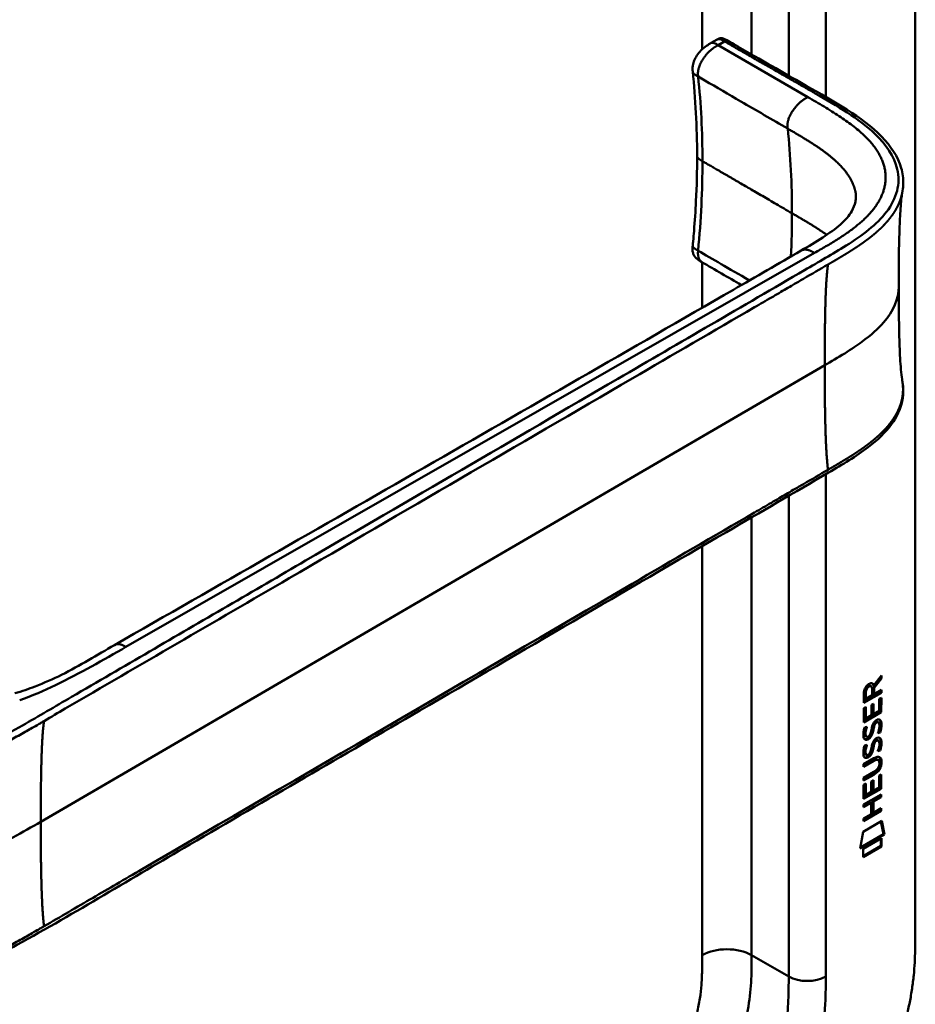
# Model space of a CAD drawing. Header units: millimetres. Extents: x 20 to 833, y 20 to 574.
# Tile 11 of 22: x 396 to 437, y 149 to 194. Entities that reach past the tile are written whole.
import ezdxf

# ---------------------------------------------------------------- set-up
doc = ezdxf.new("R2010")
doc.units = ezdxf.units.MM
doc.header["$LTSCALE"] = 2
doc.layers.add('Sichtbare Kanten(DIN)', color=7, linetype='Continuous', lineweight=50)
doc.layers.add('Sichtbare tangentiale Kanten(DIN)', color=7, linetype='Continuous', lineweight=50)

msp = doc.modelspace()

# ---------------------------------------------------------------- linework, layer by layer
at = {"layer": 'Sichtbare Kanten(DIN)'}
for p, q in [((437.143, 215.069), (437.143, 152.548)), ((427.794, 193.26), (428.076, 193.423)), ((427.794, 193.26), (427.794, 193.26)), ((426.95, 191.95), (426.95, 191.95)), ((427.151, 188.078), (427.151, 188.078)), ((427.368, 183.225), (427.368, 183.225)), ((430.354, 181.489), (430.354, 181.489)), ((435.545, 164.179), (435.222, 163.746)), ((435.249, 163.843), (435.587, 164.296)), ((435.587, 164.155), (435.264, 163.721)), ((435.545, 164.239), (435.545, 164.179)), ((435.545, 164.179), (435.587, 164.155)), ((435.587, 164.296), (435.587, 164.155)), ((435.08, 163.831), (435.122, 163.806)), ((435.165, 163.387), (435.165, 163.677)), ((435.207, 163.868), (435.249, 163.843)), ((435.222, 163.746), (435.221, 163.468)), ((435.222, 163.746), (435.264, 163.721)), ((435.264, 163.721), (435.264, 163.444)), ((435.544, 163.53), (434.778, 163.088)), ((435.587, 163.505), (434.778, 163.039)), ((434.778, 163.039), (434.779, 163.468)), ((434.835, 163.535), (434.835, 163.245)), ((434.835, 163.245), (434.877, 163.221)), ((434.877, 163.511), (434.877, 163.221)), ((434.877, 163.221), (435.165, 163.387)), ((435.221, 163.468), (435.264, 163.444)), ((435.264, 163.444), (435.587, 163.63)), ((435.488, 163.218), (435.587, 163.274)), ((435.544, 163.605), (435.544, 163.53)), ((435.544, 163.53), (435.587, 163.505)), ((435.544, 163.25), (435.544, 162.638)), ((435.587, 163.274), (435.586, 162.613)), ((435.587, 163.63), (435.587, 163.505)), ((434.778, 162.802), (434.877, 162.859)), ((434.778, 162.147), (434.778, 162.802)), ((434.834, 162.834), (434.834, 162.351)), ((434.877, 162.859), (434.876, 162.327)), ((435.129, 162.473), (435.13, 162.946)), ((435.13, 162.946), (435.228, 163.002)), ((435.186, 162.978), (435.185, 162.554)), ((435.228, 163.002), (435.228, 162.53)), ((435.488, 162.679), (435.488, 163.218)), ((435.544, 162.638), (434.778, 162.196)), ((435.586, 162.613), (434.778, 162.147)), ((434.834, 162.351), (434.876, 162.327)), ((434.876, 162.327), (435.129, 162.473)), ((435.185, 162.554), (435.228, 162.53)), ((435.228, 162.53), (435.488, 162.679)), ((435.544, 162.638), (435.586, 162.613)), ((434.826, 161.922), (434.922, 161.945)), ((435.197, 161.909), (435.239, 161.884)), ((435.249, 162.078), (435.292, 162.054)), ((435.329, 162.163), (435.326, 162.161)), ((435.329, 162.163), (435.372, 162.138)), ((435.372, 162.138), (435.368, 162.136)), ((435.409, 162.17), (435.451, 162.145)), ((434.839, 161.544), (434.841, 161.539)), ((434.867, 161.51), (434.909, 161.485)), ((434.882, 161.519), (434.884, 161.515)), ((435.075, 161.599), (435.078, 161.606)), ((435.183, 161.836), (435.225, 161.812)), ((435.488, 161.709), (435.53, 161.685)), ((434.826, 161.09), (434.921, 161.113)), ((435.182, 161.004), (435.225, 160.979)), ((435.196, 161.077), (435.238, 161.052)), ((435.249, 161.246), (435.291, 161.222)), ((435.329, 161.331), (435.325, 161.329)), ((435.329, 161.331), (435.371, 161.306)), ((435.371, 161.306), (435.368, 161.304)), ((435.408, 161.338), (435.451, 161.313)), ((434.839, 160.712), (434.841, 160.707)), ((434.866, 160.678), (434.909, 160.653)), ((434.881, 160.687), (434.883, 160.683)), ((435.075, 160.767), (435.078, 160.774)), ((435.487, 160.877), (435.53, 160.853)), ((434.776, 160.235), (435.242, 160.504)), ((435.206, 160.409), (434.776, 160.161)), ((435.248, 160.384), (434.776, 160.112)), ((434.776, 160.112), (434.776, 160.235)), ((435.4, 160.449), (435.443, 160.425)), ((435.497, 160.272), (435.497, 160.275)), ((434.776, 159.603), (435.248, 159.876)), ((435.199, 159.773), (434.776, 159.529)), ((435.241, 159.748), (434.776, 159.48)), ((435.485, 159.171), (435.486, 159.709)), ((435.486, 159.709), (435.584, 159.766)), ((435.542, 159.742), (435.541, 159.129)), ((435.584, 159.766), (435.584, 159.105)), ((434.775, 158.639), (434.776, 159.293)), ((434.776, 159.48), (434.776, 159.603)), ((434.776, 159.293), (434.874, 159.35)), ((434.832, 159.326), (434.831, 158.843)), ((434.874, 159.35), (434.874, 158.819)), ((435.127, 159.437), (435.226, 159.494)), ((435.127, 158.965), (435.127, 159.437)), ((435.183, 159.47), (435.183, 159.046)), ((435.226, 159.494), (435.225, 159.021)), ((435.225, 159.021), (435.485, 159.171)), ((435.541, 159.129), (434.775, 158.688)), ((435.584, 159.105), (434.775, 158.639)), ((434.775, 158.379), (435.583, 158.845)), ((434.831, 158.843), (434.874, 158.819)), ((434.874, 158.819), (435.127, 158.965)), ((435.183, 159.046), (435.225, 159.021)), ((435.541, 158.747), (435.185, 158.541)), ((435.583, 158.722), (435.227, 158.517)), ((435.541, 159.129), (435.584, 159.105)), ((435.541, 158.821), (435.541, 158.747)), ((435.541, 158.747), (435.583, 158.722)), ((435.583, 158.845), (435.583, 158.722)), ((435.084, 158.483), (434.775, 158.305)), ((435.126, 158.459), (434.775, 158.256)), ((434.775, 158.256), (434.775, 158.379)), ((435.084, 158.483), (435.126, 158.459)), ((435.126, 157.95), (435.126, 158.459)), ((435.185, 158.541), (435.184, 158.032)), ((435.185, 158.541), (435.227, 158.517)), ((435.227, 158.517), (435.227, 158.008)), ((435.54, 158.114), (434.774, 157.673)), ((435.583, 158.09), (434.774, 157.624)), ((434.774, 157.747), (435.126, 157.95)), ((435.184, 158.032), (435.227, 158.008)), ((435.227, 158.008), (435.583, 158.213)), ((435.54, 158.189), (435.54, 158.114)), ((435.54, 158.114), (435.583, 158.09)), ((435.583, 158.213), (435.583, 158.09)), ((434.754, 157.14), (435.604, 157.631)), ((434.774, 157.624), (434.774, 157.747)), ((435.571, 157.611), (435.689, 157.032)), ((435.604, 157.631), (435.731, 157.007)), ((434.624, 156.369), (434.754, 157.14)), ((435.731, 157.007), (434.624, 156.369)), ((435.689, 157.032), (434.633, 156.423)), ((435.689, 157.032), (435.731, 157.007)), ((434.754, 156.351), (435.602, 156.839)), ((435.559, 156.491), (434.754, 156.026)), ((435.601, 156.466), (434.754, 155.977)), ((435.559, 156.815), (435.559, 156.491)), ((435.559, 156.491), (435.601, 156.466)), ((435.602, 156.839), (435.601, 156.466)), ((434.754, 155.977), (434.754, 156.351))]:
    msp.add_line(p, q, dxfattribs=at)
for centre, major_axis, ratio, start_param, end_param in [((435.168, 163.475), (-0.175, 0.346), 0.819444, 0.044165, 1.01691), ((435.211, 163.451), (-0.175, 0.346), 0.819444, 0.044165, 1.01691), ((434.817, 163.197), (0.368, 0.732), 0.34929, 5.940544, 6.771352), ((434.774, 163.222), (0.368, 0.732), 0.34929, 5.940544, 6.177403), ((435.143, 161.504), (0.258, 0.67), 0.280159, 6.239264, 6.601156), ((435.185, 161.48), (0.258, 0.67), 0.280159, 6.079768, 6.601156), ((435.197, 162.767), (0.327, 1.256), 0.153171, 2.885023, 2.945982), ((435.05, 161.925), (0.178, 0.418), 0.325758, 2.860979, 3.102051), ((435.24, 162.742), (0.327, 1.256), 0.153171, 2.885023, 2.945982), ((435.093, 161.9), (0.178, 0.418), 0.325758, 2.860979, 3.321272), ((435.059, 161.598), (0.0284, 0.0613), 0.214041, 4.52817, 4.836248), ((435.142, 160.673), (0.258, 0.669), 0.280374, 6.239236, 6.601395), ((435.185, 160.648), (0.258, 0.669), 0.280374, 6.079702, 6.601395), ((435.221, 162.029), (0.352, 1.35), 0.146604, 2.895407, 2.954548), ((435.052, 161.097), (0.18, 0.422), 0.324198, 2.862775, 3.102561), ((435.264, 162.005), (0.352, 1.35), 0.146604, 2.895407, 2.954548), ((435.094, 161.073), (0.18, 0.422), 0.324198, 2.862775, 3.320606), ((435.058, 160.766), (0.0284, 0.0613), 0.214041, 4.52817, 4.836248), ((434.161, 158.353), (1.355, 2.199), 0.216474, 5.945573, 6.664037), ((434.119, 158.378), (1.355, 2.199), 0.216474, 5.945573, 6.245566), ((434.12, 160.679), (1.388, -0.568), 0.642788, 5.820817, 6.539156), ((434.162, 160.655), (1.388, -0.568), 0.642788, 5.820817, 6.539156), ((428.869, 162.924), (6.595, -2.821), 0.235363, 6.108423, 6.383356)]:
    msp.add_ellipse(centre, major_axis=major_axis, ratio=ratio, start_param=start_param, end_param=end_param, dxfattribs=at)
for points, knots in [([(381.282, 193.385), (382.225, 193.929), (383.168, 194.474), (385.242, 195.671), (386.373, 196.324), (388.862, 197.762), (390.22, 198.545), (393.207, 200.27), (394.836, 201.21), (398.42, 203.28), (400.375, 204.408), (404.676, 206.892), (407.022, 208.246), (412.183, 211.226), (414.998, 212.851), (419.3, 215.335), (420.786, 216.193), (422.272, 217.051)], [0.000002, 0.000002, 0.000002, 0.000002, 1, 1, 2.2, 2.2, 3.64, 3.64, 5.368, 5.368, 7.4416, 7.4416, 9.92992, 9.92992, 12.915904, 12.915904, 14.492315, 14.492315, 14.492315, 14.492315]), ([(428.08, 193.425), (428.091, 193.431), (428.102, 193.438), (428.128, 193.451), (428.143, 193.458), (428.173, 193.47), (428.189, 193.474), (428.221, 193.48), (428.237, 193.481), (428.27, 193.481), (428.288, 193.479), (428.331, 193.471), (428.355, 193.462), (428.424, 193.435), (428.466, 193.411), (428.619, 193.323), (428.724, 193.263), (429.11, 193.042), (429.385, 192.881), (430.49, 192.25), (431.32, 191.773), (433.398, 190.583), (434.716, 189.871), (436.023, 188.538), (436.349, 188.048), (436.564, 187.3), (436.597, 187.06), (436.586, 186.709), (436.578, 186.61), (436.557, 186.483), (436.555, 186.472), (436.553, 186.456), (436.552, 186.451), (436.551, 186.444), (436.55, 186.441), (436.549, 186.436), (436.549, 186.434), (436.548, 186.431), (436.548, 186.43), (436.548, 186.428), (436.548, 186.428), (436.548, 186.427), (436.547, 186.426), (436.547, 186.425), (436.547, 186.425), (436.547, 186.424), (436.547, 186.424), (436.547, 186.424)], [0.000843, 0.000843, 0.000843, 0.000843, 0.012002, 0.012002, 0.024086, 0.024086, 0.036304, 0.036304, 0.04868, 0.04868, 0.063766, 0.063766, 0.086736, 0.086736, 0.130268, 0.130268, 0.24534, 0.24534, 0.53744, 0.53744, 1.413741, 1.413741, 2.732266, 2.732266, 3.383583, 3.383583, 3.678745, 3.678745, 3.79819, 3.79819, 3.809282, 3.809282, 3.813105, 3.813105, 3.815784, 3.815784, 3.817258, 3.817258, 3.818042, 3.818042, 3.818425, 3.818425, 3.819027, 3.819027, 3.819626, 3.819626, 3.819766, 3.819766, 3.819766, 3.819766]), ([(426.95, 191.95), (426.947, 191.986), (426.942, 192.027), (426.94, 192.122), (426.944, 192.178), (426.966, 192.31), (426.989, 192.387), (427.053, 192.537), (427.095, 192.613), (427.196, 192.764), (427.258, 192.84), (427.404, 192.993), (427.491, 193.067), (427.652, 193.179), (427.727, 193.221), (427.794, 193.26)], [0, 0, 0, 0, 0.0359077, 0.0359077, 0.0808895, 0.0808895, 0.1413907, 0.1413907, 0.2046198, 0.2046198, 0.2783665, 0.2783665, 0.3691868, 0.3691868, 0.4424007, 0.4424007, 0.4424007, 0.4424007]), ([(426.95, 183.975), (426.952, 183.992), (426.953, 184.009), (426.96, 184.078), (426.965, 184.13), (426.984, 184.336), (426.997, 184.49), (427.047, 185.106), (427.077, 185.564), (427.134, 186.714), (427.151, 187.401), (427.151, 188.078)], [0, 0, 0, 0, 0.01508, 0.01508, 0.060317, 0.060317, 0.196032, 0.196032, 0.603239, 0.603239, 1.22638, 1.22638, 1.22638, 1.22638]), ([(431.911, 183.75), (432.593, 184.145), (433.267, 184.547), (433.943, 185.154), (434.115, 185.357), (434.313, 185.699), (434.369, 185.842), (434.414, 186.056), (434.422, 186.129), (434.426, 186.232), (434.425, 186.265), (434.423, 186.311), (434.421, 186.325), (434.42, 186.343), (434.419, 186.348), (434.418, 186.353), (434.418, 186.354), (434.418, 186.354)], [0.000047, 0.000047, 0.000047, 0.000047, 0.726132, 0.726132, 1.094003, 1.094003, 1.349296, 1.349296, 1.479575, 1.479575, 1.54524, 1.54524, 1.578485, 1.578485, 1.595558, 1.595558, 1.603306, 1.603306, 1.603306, 1.603306]), ([(436.547, 186.424), (436.537, 186.366), (436.524, 186.283), (436.499, 186.069), (436.485, 185.93), (436.451, 185.494), (436.436, 185.175), (436.39, 183.961), (436.382, 183.029), (436.382, 182.103)], [0, 0, 0, 0, 0.124269, 0.124269, 0.280476, 0.280476, 0.595236, 0.595236, 1.460829, 1.460829, 1.460829, 1.460829]), ([(427.367, 183.224), (427.349, 183.234), (427.328, 183.246), (427.284, 183.271), (427.261, 183.285), (427.213, 183.317), (427.187, 183.335), (427.134, 183.377), (427.107, 183.402), (427.053, 183.463), (427.027, 183.499), (426.983, 183.582), (426.966, 183.631), (426.942, 183.742), (426.939, 183.807), (426.944, 183.905), (426.947, 183.941), (426.95, 183.975)], [0, 0, 0, 0, 0.0211447, 0.0211447, 0.0416819, 0.0416819, 0.0646787, 0.0646787, 0.0929056, 0.0929056, 0.1280334, 0.1280334, 0.1708261, 0.1708261, 0.2232514, 0.2232514, 0.2531817, 0.2531817, 0.2531817, 0.2531817]), ([(400.473, 165.688), (409.941, 171.109), (419.407, 176.53), (429.847, 182.557), (430.879, 183.153), (431.911, 183.75)], [0, 0, 0, 0, 10.000028, 10.000028, 11.098058, 11.098058, 11.098058, 11.098058]), ([(436.382, 182.103), (436.382, 181.331), (436.389, 180.558), (436.419, 179.424), (436.433, 179.048), (436.466, 178.514), (436.479, 178.339), (436.511, 178.018), (436.531, 177.87), (436.547, 177.782)], [0, 0, 0, 0, 0.721466, 0.721466, 1.084261, 1.084261, 1.269024, 1.269024, 1.460513, 1.460513, 1.460513, 1.460513]), ([(436.547, 177.781), (436.547, 177.781), (436.547, 177.781), (436.547, 177.78), (436.547, 177.779), (436.547, 177.778), (436.548, 177.778), (436.548, 177.776), (436.548, 177.775), (436.548, 177.774), (436.548, 177.773), (436.549, 177.771), (436.549, 177.769), (436.55, 177.765), (436.55, 177.763), (436.551, 177.757), (436.552, 177.752), (436.554, 177.738), (436.556, 177.729), (436.562, 177.694), (436.565, 177.67), (436.578, 177.576), (436.584, 177.508), (436.598, 177.242), (436.582, 177.049), (436.467, 176.489), (436.297, 176.131), (435.78, 175.42), (435.408, 175.069), (434.441, 174.33), (433.806, 173.956), (431.613, 172.678), (430.052, 171.77), (423.81, 168.135), (419.129, 165.409), (410.936, 160.638), (407.425, 158.594), (401.281, 155.016), (398.716, 153.445), (395.154, 151.491), (394.244, 151.047), (392.712, 150.546), (392.146, 150.392), (391.264, 150.321), (390.95, 150.329), (390.487, 150.408), (390.328, 150.447), (390.096, 150.529), (390.019, 150.56), (389.904, 150.613), (389.865, 150.631), (389.807, 150.662), (389.788, 150.672), (389.758, 150.689), (389.747, 150.694), (389.732, 150.703), (389.726, 150.706), (389.718, 150.711), (389.715, 150.713), (389.711, 150.715), (389.709, 150.716), (389.707, 150.718), (389.705, 150.718), (389.704, 150.719)], [0, 0, 0, 0, 0.000812, 0.000812, 0.001159, 0.001159, 0.001709, 0.001709, 0.00226, 0.00226, 0.00297, 0.00297, 0.004051, 0.004051, 0.005946, 0.005946, 0.009784, 0.009784, 0.018899, 0.018899, 0.044942, 0.044942, 0.123041, 0.123041, 0.357876, 0.357876, 0.819393, 0.819393, 1.341428, 1.341428, 2.016287, 2.016287, 3.678544, 3.678544, 8.665313, 8.665313, 12.405389, 12.405389, 15.210451, 15.210451, 16.085372, 16.085372, 16.55485, 16.55485, 16.809473, 16.809473, 16.944798, 16.944798, 17.014076, 17.014076, 17.049094, 17.049094, 17.066817, 17.066817, 17.075861, 17.075861, 17.080537, 17.080537, 17.082986, 17.082986, 17.084274, 17.084274, 17.085621, 17.085621, 17.085621, 17.085621]), ([(395.914, 163.482), (396.236, 163.571), (396.542, 163.676), (397.261, 163.954), (397.662, 164.136), (398.905, 164.751), (399.667, 165.226), (400.473, 165.688)], [0, 0, 0, 0, 0.257742, 0.257742, 0.636588, 0.636588, 1.488142, 1.488142, 1.488142, 1.488142]), ([(435.4, 160.449), (435.398, 160.45), (435.395, 160.452), (435.375, 160.461), (435.355, 160.462), (435.294, 160.454), (435.249, 160.434), (435.206, 160.409)], [0.06065051, 0.06065051, 0.06065051, 0.06065051, 0.06439039, 0.06439039, 0.08887549, 0.08887549, 0.13413559, 0.13413559, 0.13413559, 0.13413559]), ([(435.497, 160.275), (435.497, 160.29), (435.497, 160.305), (435.492, 160.347), (435.486, 160.372), (435.465, 160.409), (435.452, 160.421), (435.418, 160.436), (435.398, 160.438), (435.336, 160.429), (435.291, 160.409), (435.248, 160.384)], [0, 0, 0, 0, 0.0140042, 0.0140042, 0.0408947, 0.0408947, 0.0643904, 0.0643904, 0.0888755, 0.0888755, 0.1341356, 0.1341356, 0.1341356, 0.1341356]), ([(429.495, 139.385), (429.661, 139.481), (429.994, 139.678), (430.415, 139.942), (430.839, 140.224), (431.179, 140.466), (431.604, 140.79), (431.944, 141.069), (432.365, 141.441), (432.699, 141.758), (433.109, 142.178), (433.431, 142.532), (433.823, 142.996), (434.127, 143.384), (434.492, 143.885), (434.772, 144.299), (435.104, 144.829), (435.355, 145.262), (435.647, 145.811), (435.863, 146.255), (436.109, 146.812), (436.287, 147.258), (436.485, 147.813), (436.623, 148.254), (436.77, 148.798), (436.868, 149.226), (436.966, 149.751), (437.027, 150.162), (437.082, 150.664), (437.111, 151.056), (437.133, 151.535), (437.143, 152.002), (437.143, 152.367), (437.143, 152.548)], [0.0000069, 0.0000069, 0.0000069, 0.0000069, 0.0407043, 0.0814017, 0.1017504, 0.1424478, 0.1627965, 0.203494, 0.2238427, 0.2645401, 0.2848888, 0.3255862, 0.3459349, 0.3866323, 0.406981, 0.4476784, 0.4680271, 0.5087246, 0.5290733, 0.5697707, 0.5901194, 0.6308168, 0.6511655, 0.6918629, 0.7122116, 0.752909, 0.7732577, 0.8139552, 0.8343039, 0.8750013, 0.89535, 0.9360474, 0.9767448, 0.9767448, 0.9767448, 0.9767448])]:
    msp.add_open_spline(points, degree=3, knots=knots, dxfattribs=at)
for points in [[(428.076, 193.423), (428.077, 193.423), (428.077, 193.424), (428.078, 193.424)], [(427.151, 188.078), (427.151, 189.409), (427.076, 190.723), (426.95, 191.95)], [(429.18, 182.172), (428.576, 182.523), (427.972, 182.873), (427.367, 183.224)], [(434.779, 163.468), (434.783, 163.615), (434.848, 163.804), (435.022, 163.904)], [(435.08, 163.831), (435.058, 163.843), (435.027, 163.841), (434.981, 163.815)], [(435.165, 163.677), (435.165, 163.766), (435.141, 163.858), (435.023, 163.79)], [(434.806, 161.859), (434.812, 161.879), (434.826, 161.922), (434.826, 161.922)], [(434.87, 161.933), (434.859, 161.891), (434.842, 161.826), (434.836, 161.792)], [(434.922, 161.945), (434.922, 161.945), (434.888, 161.819), (434.878, 161.768)], [(435.129, 161.805), (435.153, 161.939), (435.182, 162.025), (435.222, 162.103)], [(435.197, 161.909), (435.194, 161.898), (435.183, 161.837), (435.183, 161.836)], [(435.249, 162.078), (435.229, 162.038), (435.212, 161.983), (435.197, 161.909)], [(435.222, 162.103), (435.248, 162.154), (435.285, 162.199), (435.336, 162.236)], [(435.239, 161.884), (435.237, 161.873), (435.226, 161.812), (435.225, 161.812)], [(435.292, 162.054), (435.272, 162.013), (435.255, 161.958), (435.239, 161.884)], [(435.326, 162.161), (435.291, 162.141), (435.27, 162.118), (435.249, 162.078)], [(435.368, 162.136), (435.334, 162.116), (435.313, 162.093), (435.292, 162.054)], [(435.336, 162.236), (435.417, 162.295), (435.497, 162.309), (435.552, 162.237)], [(435.486, 161.864), (435.506, 161.984), (435.506, 162.074), (435.476, 162.121)], [(435.551, 161.98), (435.543, 161.867), (435.498, 161.734), (435.488, 161.709)], [(435.491, 162.281), (435.498, 162.276), (435.504, 162.269), (435.509, 162.261)], [(435.509, 162.261), (435.541, 162.22), (435.556, 162.158), (435.556, 162.07)], [(435.594, 161.956), (435.585, 161.843), (435.541, 161.709), (435.53, 161.685)], [(435.556, 162.07), (435.556, 162.042), (435.554, 162.013), (435.551, 161.98)], [(435.552, 162.237), (435.583, 162.196), (435.598, 162.133), (435.598, 162.045)], [(435.598, 162.045), (435.598, 162.017), (435.596, 161.988), (435.594, 161.956)], [(434.791, 161.419), (434.766, 161.483), (434.757, 161.555), (434.769, 161.669)], [(434.769, 161.669), (434.774, 161.717), (434.786, 161.791), (434.806, 161.859)], [(434.836, 161.792), (434.818, 161.699), (434.816, 161.625), (434.832, 161.564)], [(434.878, 161.768), (434.86, 161.675), (434.858, 161.601), (434.875, 161.54)], [(434.942, 161.479), (434.983, 161.483), (435.037, 161.526), (435.066, 161.58)], [(435.128, 161.627), (435.096, 161.54), (435.041, 161.456), (434.951, 161.406)], [(435.171, 161.603), (435.138, 161.515), (435.083, 161.432), (434.993, 161.381)], [(435.078, 161.606), (435.098, 161.653), (435.114, 161.716), (435.129, 161.805)], [(435.183, 161.836), (435.167, 161.749), (435.15, 161.685), (435.128, 161.627)], [(435.225, 161.812), (435.21, 161.724), (435.192, 161.66), (435.171, 161.603)], [(435.335, 161.404), (435.417, 161.463), (435.497, 161.477), (435.551, 161.405)], [(435.426, 161.653), (435.426, 161.653), (435.47, 161.761), (435.486, 161.864)], [(435.53, 161.685), (435.524, 161.683), (435.426, 161.653), (435.426, 161.653)], [(435.488, 161.709), (435.485, 161.708), (435.464, 161.702), (435.442, 161.695)], [(435.491, 161.449), (435.497, 161.444), (435.503, 161.437), (435.509, 161.429)], [(435.509, 161.429), (435.54, 161.388), (435.555, 161.326), (435.555, 161.238)], [(434.769, 160.837), (434.774, 160.885), (434.785, 160.959), (434.806, 161.027)], [(434.949, 161.36), (434.886, 161.334), (434.821, 161.344), (434.791, 161.419)], [(434.806, 161.027), (434.811, 161.047), (434.826, 161.09), (434.826, 161.09)], [(434.907, 161.385), (434.877, 161.372), (434.846, 161.368), (434.819, 161.375)], [(434.869, 161.101), (434.858, 161.059), (434.842, 160.994), (434.835, 160.96)], [(434.921, 161.113), (434.921, 161.113), (434.887, 160.987), (434.878, 160.936)], [(434.951, 161.406), (434.922, 161.39), (434.916, 161.388), (434.907, 161.385)], [(434.993, 161.381), (434.965, 161.365), (434.959, 161.364), (434.949, 161.36)], [(435.078, 160.774), (435.097, 160.821), (435.113, 160.884), (435.129, 160.973)], [(435.182, 161.004), (435.167, 160.917), (435.149, 160.853), (435.128, 160.795)], [(435.129, 160.973), (435.153, 161.107), (435.181, 161.193), (435.221, 161.271)], [(435.225, 160.979), (435.209, 160.892), (435.192, 160.828), (435.17, 160.771)], [(435.196, 161.077), (435.194, 161.066), (435.183, 161.005), (435.182, 161.004)], [(435.249, 161.246), (435.229, 161.206), (435.212, 161.15), (435.196, 161.077)], [(435.221, 161.271), (435.248, 161.322), (435.284, 161.367), (435.335, 161.404)], [(435.238, 161.052), (435.236, 161.041), (435.225, 160.98), (435.225, 160.979)], [(435.291, 161.222), (435.271, 161.181), (435.254, 161.126), (435.238, 161.052)], [(435.325, 161.329), (435.291, 161.309), (435.27, 161.286), (435.249, 161.246)], [(435.368, 161.304), (435.333, 161.284), (435.312, 161.261), (435.291, 161.222)], [(435.425, 160.821), (435.425, 160.821), (435.469, 160.929), (435.486, 161.031)], [(435.486, 161.031), (435.505, 161.152), (435.505, 161.242), (435.475, 161.289)], [(435.551, 161.148), (435.542, 161.035), (435.498, 160.902), (435.487, 160.877)], [(435.593, 161.124), (435.585, 161.011), (435.54, 160.877), (435.53, 160.853)], [(435.551, 161.405), (435.582, 161.364), (435.598, 161.301), (435.598, 161.213)], [(435.555, 161.238), (435.555, 161.21), (435.553, 161.181), (435.551, 161.148)], [(435.598, 161.213), (435.598, 161.185), (435.596, 161.156), (435.593, 161.124)], [(434.791, 160.587), (434.765, 160.651), (434.757, 160.723), (434.769, 160.837)], [(434.949, 160.528), (434.886, 160.502), (434.821, 160.512), (434.791, 160.587)], [(434.835, 160.96), (434.817, 160.867), (434.815, 160.793), (434.832, 160.732)], [(434.906, 160.553), (434.876, 160.54), (434.846, 160.536), (434.819, 160.543)], [(434.878, 160.936), (434.859, 160.843), (434.858, 160.769), (434.874, 160.708)], [(434.95, 160.574), (434.922, 160.558), (434.916, 160.556), (434.906, 160.553)], [(434.941, 160.647), (434.983, 160.651), (435.036, 160.694), (435.066, 160.748)], [(434.993, 160.549), (434.964, 160.533), (434.958, 160.532), (434.949, 160.528)], [(435.128, 160.795), (435.095, 160.708), (435.04, 160.624), (434.95, 160.574)], [(435.17, 160.771), (435.138, 160.683), (435.082, 160.6), (434.993, 160.549)], [(435.53, 160.853), (435.524, 160.851), (435.425, 160.821), (435.425, 160.821)], [(435.487, 160.877), (435.485, 160.876), (435.464, 160.87), (435.441, 160.863)]]:
    msp.add_open_spline(points, degree=3, dxfattribs=at)
msp.add_rational_spline([(436.547, 177.782), (436.547, 177.782), (436.547, 177.782), (436.547, 177.781)], [0.999508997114, 0.999509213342, 0.999509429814, 0.999509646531], degree=3, dxfattribs=at)
at = {"layer": 'Sichtbare tangentiale Kanten(DIN)'}
for p, q in [((427.385, 192.969), (427.385, 213.354)), ((429.647, 192.732), (429.647, 213.354)), ((431.344, 191.759), (431.344, 212.375)), ((433.041, 212.375), (433.041, 190.788)), ((428.408, 193.331), (428.117, 193.163)), ((428.117, 193.163), (432.22, 190.781)), ((427.198, 191.72), (427.198, 191.718)), ((431.344, 189.789), (431.344, 189.789)), ((427.385, 187.852), (427.385, 187.852)), ((433.041, 184.507), (433.041, 184.506)), ((432.526, 183.643), (400.998, 165.6)), ((427.198, 183.747), (427.198, 183.749)), ((432.528, 183.645), (432.526, 183.643)), ((433.819, 183.884), (433.819, 183.884)), ((427.385, 181.136), (427.385, 183.213)), ((430.719, 181.701), (430.719, 181.701)), ((397.093, 157.596), (432.994, 178.502)), ((433.041, 173.655), (433.041, 173.655)), ((433.041, 173.51), (433.041, 150.507)), ((431.344, 172.666), (431.344, 172.666)), ((431.344, 150.507), (431.344, 172.522)), ((429.647, 171.678), (429.647, 171.678)), ((429.647, 151.486), (429.647, 171.534)), ((427.385, 170.361), (427.385, 170.361)), ((427.385, 151.486), (427.385, 170.217)), ((434.981, 163.815), (435.023, 163.79)), ((434.835, 163.535), (434.877, 163.511)), ((435.326, 162.161), (435.368, 162.136)), ((435.509, 162.261), (435.552, 162.237)), ((435.551, 161.98), (435.594, 161.956)), ((435.556, 162.07), (435.598, 162.045)), ((434.832, 161.564), (434.875, 161.54)), ((434.836, 161.792), (434.878, 161.768)), ((434.839, 161.544), (434.882, 161.519)), ((434.841, 161.539), (434.884, 161.515)), ((435.128, 161.627), (435.171, 161.603)), ((435.509, 161.429), (435.551, 161.405)), ((434.907, 161.385), (434.949, 161.36)), ((434.951, 161.406), (434.993, 161.381)), ((435.325, 161.329), (435.368, 161.304)), ((435.551, 161.148), (435.593, 161.124)), ((435.555, 161.238), (435.598, 161.213)), ((434.832, 160.732), (434.874, 160.708)), ((434.835, 160.96), (434.878, 160.936)), ((434.839, 160.712), (434.881, 160.687)), ((434.841, 160.707), (434.883, 160.683)), ((434.906, 160.553), (434.949, 160.528)), ((434.95, 160.574), (434.993, 160.549)), ((435.128, 160.795), (435.17, 160.771)), ((435.206, 160.409), (435.248, 160.384)), ((435.555, 160.355), (435.597, 160.331)), ((435.199, 159.773), (435.241, 159.748)), ((429.647, 151.486), (431.344, 150.507))]:
    msp.add_line(p, q, dxfattribs=at)
for major_axis, start_param, end_param in [((21.528, 37.287), 5.497784, 5.611427), ((-21.528, -37.287), 2.300587, 2.356191)]:
    msp.add_ellipse((401.05, 167.886), major_axis=major_axis, ratio=0.57735, start_param=start_param, end_param=end_param, dxfattribs=at)
for points, degree, knots in [([(428.078, 193.424), (428.078, 193.424), (428.079, 193.425), (428.126, 193.449), (428.187, 193.439), (428.303, 193.393), (428.357, 193.361), (428.408, 193.331)], 3, [0.1123448, 0.1123448, 0.1123448, 0.1123448, 0.1133897, 0.1133897, 0.1721179, 0.1721179, 0.228328, 0.228328, 0.228328, 0.228328]), ([(428.408, 193.332), (428.411, 193.33), (428.413, 193.329), (428.415, 193.328), (428.5, 193.278), (428.583, 193.23), (428.666, 193.183), (428.749, 193.135), (428.831, 193.088), (428.913, 193.04), (428.996, 192.993), (429.079, 192.945), (429.163, 192.897), (429.247, 192.848), (429.333, 192.799), (429.42, 192.749), (429.464, 192.724), (429.508, 192.698), (429.553, 192.673), (429.597, 192.647), (429.642, 192.622), (429.687, 192.596), (429.778, 192.544), (429.87, 192.491), (429.962, 192.438), (430.055, 192.385), (430.148, 192.331), (430.24, 192.279), (430.332, 192.226), (430.424, 192.173), (430.514, 192.121), (430.604, 192.07), (430.693, 192.019), (430.78, 191.969), (430.867, 191.919), (430.953, 191.87), (431.038, 191.821), (431.123, 191.773), (431.206, 191.725), (431.29, 191.677), (431.373, 191.629), (431.457, 191.581), (431.54, 191.534), (431.624, 191.486), (431.707, 191.438), (431.792, 191.39), (431.876, 191.341), (431.961, 191.293), (432.046, 191.244), (432.131, 191.195), (432.217, 191.146), (432.303, 191.097), (432.389, 191.048), (432.475, 190.999), (432.561, 190.949), (433.578, 190.367), (434.55, 189.806), (435.289, 189.102), (435.804, 188.611), (436.185, 188.049), (436.317, 187.479), (436.472, 186.811), (436.293, 186.139), (435.824, 185.524), (435.387, 184.95), (434.714, 184.443), (433.97, 183.977), (433.359, 183.595), (432.709, 183.229), (432.069, 182.857), (429.224, 181.2), (426.366, 179.535), (423.515, 177.875), (418.753, 175.102), (413.986, 172.326), (409.223, 169.553), (406.841, 168.166), (404.459, 166.779), (402.077, 165.391), (400.886, 164.698), (399.695, 164.005), (398.504, 163.311), (397.754, 162.874), (397.007, 162.431), (396.251, 162.004), (395.806, 161.753), (395.358, 161.51), (394.882, 161.28), (394.771, 161.226), (394.66, 161.173), (394.542, 161.12)], 3, [0, 0, 0, 0, 0.002518, 0.002518, 0.002518, 0.094944, 0.094944, 0.094944, 0.18737, 0.18737, 0.18737, 0.279796, 0.279796, 0.279796, 0.372222, 0.372222, 0.372222, 0.418434, 0.418434, 0.418434, 0.464647, 0.464647, 0.464647, 0.557073, 0.557073, 0.557073, 0.649499, 0.649499, 0.649499, 0.741925, 0.741925, 0.741925, 0.834351, 0.834351, 0.834351, 0.926776, 0.926776, 0.926776, 1.019202, 1.019202, 1.019202, 1.111628, 1.111628, 1.111628, 1.204054, 1.204054, 1.204054, 1.29648, 1.29648, 1.29648, 1.388905, 1.388905, 1.388905, 1.481331, 1.481331, 1.481331, 2.571552, 2.571552, 2.571552, 3.331424, 3.331424, 3.331424, 4.2235, 4.2235, 4.2235, 5.055186, 5.055186, 5.055186, 5.737675, 5.737675, 5.737675, 8.775646, 8.775646, 8.775646, 13.850256, 13.850256, 13.850256, 16.38756, 16.38756, 16.38756, 17.656213, 17.656213, 17.656213, 18.455338, 18.455338, 18.455338, 18.924865, 18.924865, 18.924865, 19.034762, 19.034762, 19.034762, 19.034762]), ([(427.198, 191.72), (427.194, 191.76), (427.186, 191.835), (427.185, 191.953), (427.216, 192.122), (427.368, 192.483), (427.597, 192.794), (427.819, 192.991), (427.984, 193.087), (428.117, 193.163)], 5, [0, 0, 0, 0, 0, 0, 0.166667, 0.305556, 0.444444, 0.537037, 1, 1, 1, 1, 1, 1]), ([(431.299, 189.336), (430.593, 189.747), (429.863, 190.173), (429.152, 190.586), (428.591, 190.912), (428.051, 191.226), (427.504, 191.543), (427.403, 191.601), (427.301, 191.66), (427.198, 191.72)], 3, [0, 0, 0, 0, 0.516956, 0.516956, 0.516956, 0.924613, 0.924613, 0.924613, 1, 1, 1, 1]), ([(427.198, 191.718), (427.198, 191.716), (427.198, 191.716), (427.198, 191.715), (427.329, 190.469), (427.394, 189.177), (427.394, 187.847)], 3, [-3.015859, -3.015859, -3.015859, -3.015859, -3.014661, -3.014661, -3.014661, -1.789448, -1.789448, -1.789448, -1.789448]), ([(427.198, 183.749), (427.198, 183.752), (427.198, 183.752), (427.198, 183.753), (427.329, 185.149), (427.394, 186.517), (427.394, 187.847)], 3, [-3.015859, -3.015859, -3.015859, -3.015859, -3.014661, -3.014661, -3.014661, -1.789448, -1.789448, -1.789448, -1.789448]), ([(427.198, 183.747), (427.185, 183.601), (427.184, 183.45), (427.247, 183.342), (427.276, 183.293), (427.317, 183.254), (427.368, 183.225)], 3, [0, 0, 0, 0, 0.3185363, 0.3185363, 0.3185363, 0.4627076, 0.4627076, 0.4627076, 0.4627076]), ([(433.145, 183.114), (432.771, 182.896), (432.397, 182.679), (432.023, 182.461), (431.868, 182.371), (431.714, 182.281), (431.559, 182.191), (431.34, 182.063), (431.121, 181.936), (430.902, 181.808), (430.786, 181.741), (430.671, 181.673), (430.555, 181.606), (430.297, 181.456), (430.038, 181.305), (429.78, 181.155), (427.91, 180.066), (426.04, 178.977), (424.17, 177.888)], 3, [0, 0, 0, 0, 0.398413, 0.398413, 0.398413, 0.557467, 0.557467, 0.557467, 0.796366, 0.796366, 0.796366, 0.913432, 0.913432, 0.913432, 1.194862, 1.194862, 1.194862, 3.186788, 3.186788, 3.186788, 3.186788]), ([(432.994, 178.502), (433.295, 178.677), (433.597, 178.853), (433.908, 179.046), (434.22, 179.239), (434.482, 179.415), (434.698, 179.572), (435.129, 179.887), (435.438, 180.168), (435.688, 180.456), (436.152, 180.993), (436.385, 181.545), (436.385, 182.102)], 3, [0, 0, 0, 0, 0.240648, 0.240648, 0.240648, 0.481295, 0.481295, 0.481295, 0.96259, 0.96259, 0.96259, 1.859268, 1.859268, 1.859268, 1.859268]), ([(424.17, 177.888), (418.938, 174.841), (413.701, 171.791), (408.47, 168.745), (405.052, 166.755), (401.635, 164.766), (398.218, 162.775), (397.893, 162.586), (397.569, 162.397), (397.245, 162.209)], 3, [3.186788, 3.186788, 3.186788, 3.186788, 8.760538, 8.760538, 8.760538, 12.401919, 12.401919, 12.401919, 12.747463, 12.747463, 12.747463, 12.747463]), ([(433.145, 173.715), (432.771, 173.497), (432.397, 173.279), (432.023, 173.062), (431.867, 172.971), (431.712, 172.881), (431.556, 172.79), (431.338, 172.663), (431.12, 172.536), (430.902, 172.409), (430.786, 172.341), (430.67, 172.274), (430.554, 172.206), (430.296, 172.056), (430.038, 171.906), (429.78, 171.755), (427.91, 170.667), (426.04, 169.578), (424.17, 168.489)], 3, [0, 0, 0, 0, 0.398412, 0.398412, 0.398412, 0.558361, 0.558361, 0.558361, 0.796365, 0.796365, 0.796365, 0.913785, 0.913785, 0.913785, 1.19486, 1.19486, 1.19486, 3.18679, 3.18679, 3.18679, 3.18679]), ([(424.17, 168.489), (416.691, 164.133), (409.211, 159.778), (401.732, 155.423), (401.344, 155.197), (400.956, 154.971), (400.568, 154.745), (400.208, 154.535), (399.848, 154.326), (399.488, 154.116), (398.741, 153.68), (397.993, 153.245), (397.245, 152.809)], 3, [3.18679, 3.18679, 3.18679, 3.18679, 11.154099, 11.154099, 11.154099, 11.571149, 11.571149, 11.571149, 11.950756, 11.950756, 11.950756, 12.747463, 12.747463, 12.747463, 12.747463]), ([(400.998, 165.6), (399.95, 165), (398.906, 164.396), (397.771, 163.852), (397.248, 163.602), (396.705, 163.364), (396.13, 163.156)], 3, [0, 0, 0, 0, 0.684839, 0.684839, 0.684839, 1, 1, 1, 1]), ([(397.245, 162.209), (397.198, 162.182), (397.152, 162.154), (397.105, 162.127), (397.048, 162.094), (396.991, 162.061), (396.929, 162.025), (396.816, 161.96), (396.718, 161.903), (396.622, 161.848), (396.614, 161.844), (396.606, 161.839), (396.597, 161.834), (396.496, 161.776), (396.401, 161.722), (396.305, 161.668), (396.2, 161.609), (396.096, 161.552), (395.991, 161.494), (395.886, 161.436), (395.78, 161.379), (395.675, 161.324), (395.644, 161.308), (395.613, 161.291), (395.581, 161.274), (395.503, 161.234), (395.426, 161.194), (395.348, 161.154), (395.237, 161.098), (395.126, 161.042), (395.013, 160.988), (394.899, 160.933), (394.785, 160.879), (394.671, 160.827)], 3, [0, 0, 0, 0, 0.0493687, 0.0493687, 0.0493687, 0.1101418, 0.1101418, 0.1101418, 0.2201433, 0.2201433, 0.2201433, 0.2290985, 0.2290985, 0.2290985, 0.3299892, 0.3299892, 0.3299892, 0.4391613, 0.4391613, 0.4391613, 0.5480388, 0.5480388, 0.5480388, 0.5800984, 0.5800984, 0.5800984, 0.6576871, 0.6576871, 0.6576871, 0.7681813, 0.7681813, 0.7681813, 0.8792555, 0.8792555, 0.8792555, 0.8792555]), ([(394.518, 156.213), (394.944, 156.409), (395.361, 156.62), (395.814, 156.868), (396.268, 157.115), (396.681, 157.356), (397.093, 157.596)], 3, [0, 0, 0, 0, 0.4403832, 0.4403832, 0.4403832, 0.8807664, 0.8807664, 0.8807664, 0.8807664]), ([(397.245, 152.809), (397.197, 152.782), (397.149, 152.754), (397.101, 152.726), (397.046, 152.693), (396.99, 152.661), (396.929, 152.626), (396.816, 152.56), (396.718, 152.504), (396.622, 152.448), (396.612, 152.443), (396.602, 152.437), (396.591, 152.431), (396.492, 152.374), (396.399, 152.322), (396.304, 152.268), (396.199, 152.21), (396.095, 152.152), (395.99, 152.094), (395.884, 152.036), (395.779, 151.98), (395.673, 151.924), (395.633, 151.902), (395.591, 151.88), (395.549, 151.858), (395.482, 151.823), (395.415, 151.789), (395.347, 151.755), (395.235, 151.698), (395.124, 151.642), (395.01, 151.587), (394.898, 151.533), (394.784, 151.479), (394.674, 151.429), (394.671, 151.427), (394.67, 151.427), (394.669, 151.426)], 3, [0, 0, 0, 0, 0.0507807, 0.0507807, 0.0507807, 0.1102021, 0.1102021, 0.1102021, 0.2202767, 0.2202767, 0.2202767, 0.2309529, 0.2309529, 0.2309529, 0.3302295, 0.3302295, 0.3302295, 0.4395805, 0.4395805, 0.4395805, 0.5485418, 0.5485418, 0.5485418, 0.5906345, 0.5906345, 0.5906345, 0.6580998, 0.6580998, 0.6580998, 0.7689055, 0.7689055, 0.7689055, 0.8770848, 0.8770848, 0.8770848, 0.8799746, 0.8799746, 0.8799746, 0.8799746]), ([(422.141, 142.814), (422.187, 142.841), (422.234, 142.868), (422.28, 142.894), (422.405, 142.967), (422.53, 143.039), (422.655, 143.114), (422.699, 143.139), (422.742, 143.165), (422.785, 143.191), (422.806, 143.204), (422.828, 143.217), (422.849, 143.23), (422.871, 143.244), (422.892, 143.257), (422.915, 143.271), (423.003, 143.324), (423.086, 143.377), (423.172, 143.432), (423.174, 143.434), (423.176, 143.435), (423.179, 143.436), (423.353, 143.549), (423.519, 143.662), (423.687, 143.784), (423.69, 143.785), (423.692, 143.787), (423.695, 143.789), (423.865, 143.912), (424.032, 144.042), (424.199, 144.181), (424.201, 144.183), (424.202, 144.184), (424.204, 144.185), (424.373, 144.327), (424.542, 144.478), (424.706, 144.638), (424.707, 144.639), (424.708, 144.64), (424.709, 144.641), (424.875, 144.802), (425.039, 144.975), (425.197, 145.155), (425.355, 145.336), (425.509, 145.526), (425.656, 145.723), (425.803, 145.921), (425.944, 146.126), (426.076, 146.337), (426.209, 146.549), (426.335, 146.77), (426.45, 146.991), (426.564, 147.212), (426.67, 147.439), (426.763, 147.666), (426.857, 147.891), (426.94, 148.12), (427.01, 148.345), (427.08, 148.568), (427.139, 148.792), (427.187, 149.012), (427.187, 149.014), (427.188, 149.015), (427.188, 149.017), (427.235, 149.233), (427.272, 149.446), (427.299, 149.656), (427.3, 149.659), (427.3, 149.662), (427.301, 149.665), (427.328, 149.873), (427.346, 150.076), (427.359, 150.285), (427.36, 150.288), (427.36, 150.29), (427.36, 150.293), (427.366, 150.396), (427.371, 150.495), (427.374, 150.595), (427.378, 150.698), (427.38, 150.801), (427.382, 150.902), (427.385, 151.099), (427.385, 151.293), (427.385, 151.486)], 3, [0, 0, 0, 0, 0.049086, 0.049086, 0.049086, 0.181856, 0.181856, 0.181856, 0.227566, 0.227566, 0.227566, 0.250422, 0.250422, 0.250422, 0.273278, 0.273278, 0.273278, 0.362539, 0.362539, 0.362539, 0.364701, 0.364701, 0.364701, 0.544762, 0.544762, 0.544762, 0.547577, 0.547577, 0.547577, 0.72973, 0.72973, 0.72973, 0.73138, 0.73138, 0.73138, 0.916509, 0.916509, 0.916509, 0.917593, 0.917593, 0.917593, 1.105005, 1.105005, 1.105005, 1.29248, 1.29248, 1.29248, 1.479975, 1.479975, 1.479975, 1.668694, 1.668694, 1.668694, 1.856674, 1.856674, 1.856674, 2.043542, 2.043542, 2.043542, 2.228635, 2.228635, 2.228635, 2.229961, 2.229961, 2.229961, 2.411764, 2.411764, 2.411764, 2.414482, 2.414482, 2.414482, 2.594841, 2.594841, 2.594841, 2.597037, 2.597037, 2.597037, 2.686284, 2.686284, 2.686284, 2.778136, 2.778136, 2.778136, 2.956121, 2.956121, 2.956121, 2.956121]), ([(423.273, 140.854), (424, 141.274), (424.722, 141.705), (425.424, 142.27), (426.251, 142.936), (427.044, 143.782), (427.703, 144.749), (428.4, 145.771), (428.936, 146.911), (429.249, 148.005), (429.501, 148.886), (429.607, 149.731), (429.636, 150.536), (429.647, 150.855), (429.647, 151.17), (429.647, 151.486)], 3, [0.000004, 0.000004, 0.000004, 0.000004, 0.743009, 0.743009, 0.743009, 1.617876, 1.617876, 1.617876, 2.543098, 2.543098, 2.543098, 3.288503, 3.288503, 3.288503, 3.584828, 3.584828, 3.584828, 3.584828]), ([(424.97, 139.875), (425.197, 140.006), (425.649, 140.267), (426.31, 140.684), (426.951, 141.144), (427.776, 141.829), (428.747, 142.834), (429.761, 144.25), (430.561, 145.804), (431.002, 147.129), (431.214, 148.175), (431.307, 148.953), (431.344, 149.728), (431.344, 150.245), (431.344, 150.507)], 3, [59.615883, 59.615883, 59.615883, 59.615883, 59.859385, 60.102886, 60.346387, 60.589889, 61.076891, 61.563894, 62.050896, 62.537899, 62.7814, 63.024901, 63.268403, 63.511905, 63.511905, 63.511905, 63.511905]), ([(433.041, 150.507), (433.041, 150.245), (433.041, 149.707), (433.001, 148.857), (432.896, 147.972), (432.65, 146.756), (432.211, 145.433), (431.737, 144.444), (431.539, 144.076)], 3, [59.615882, 59.615882, 59.615882, 59.615882, 59.859385, 60.102886, 60.346388, 60.589889, 61.076892, 61.376104, 61.376104, 61.376104, 61.376104])]:
    msp.add_open_spline(points, degree=degree, knots=knots, dxfattribs=at)
for points, degree in [([(428.117, 193.163), (427.981, 193.242), (427.862, 193.297), (427.794, 193.26)], 3), ([(426.95, 191.95), (426.955, 191.901), (426.987, 191.854), (427.043, 191.809), (427.119, 191.766), (427.198, 191.72)], 5), ([(431.299, 189.336), (431.273, 189.581), (431.244, 189.835), (431.624, 190.437), (431.932, 190.615), (432.22, 190.781)], 5), ([(432.22, 190.781), (434.755, 189.308), (436.781, 188.132), (436.555, 185.95), (434.638, 184.852), (432.528, 183.645)], 5), ([(434.419, 186.35), (434.326, 186.975), (433.939, 187.603), (433.252, 188.199), (432.323, 188.74), (431.299, 189.336)], 5), ([(427.394, 187.847), (427.313, 187.893), (427.237, 187.938), (427.18, 187.984), (427.151, 188.031), (427.151, 188.078)], 5), ([(433.09, 184.472), (432.811, 184.67), (432.509, 184.866), (432.185, 185.061), (431.846, 185.259), (431.495, 185.463)], 5), ([(426.95, 183.975), (426.946, 183.933), (426.973, 183.889), (427.031, 183.843), (427.112, 183.796), (427.198, 183.747)], 5), ([(429.547, 182.383), (428.572, 182.951), (427.849, 183.371), (427.198, 183.747)], 3), ([(432.526, 183.643), (432.401, 183.716), (432.272, 183.79), (432.134, 183.822), (432.009, 183.806), (431.911, 183.75)], 5), ([(433.145, 183.114), (433.066, 182.575), (433.025, 181.782), (433.004, 180.765), (432.994, 179.637), (432.994, 178.502)], 5), ([(433.145, 173.715), (433.066, 174.345), (433.025, 175.185), (433.004, 176.226), (432.994, 177.367), (432.994, 178.502)], 5), ([(400.473, 165.688), (400.56, 165.738), (400.667, 165.752), (400.783, 165.724), (400.892, 165.661), (400.998, 165.6)], 5), ([(397.245, 162.209), (397.166, 161.67), (397.125, 160.877), (397.104, 159.86), (397.093, 158.731), (397.093, 157.596)], 5), ([(397.245, 152.809), (397.166, 153.439), (397.125, 154.28), (397.104, 155.321), (397.093, 156.461), (397.093, 157.596)], 5), ([(427.385, 151.486), (428.009, 151.847), (429.022, 151.847), (429.647, 151.486)], 3), ([(431.344, 150.507), (431.813, 150.236), (432.573, 150.236), (433.041, 150.507)], 3)]:
    msp.add_open_spline(points, degree=degree, dxfattribs=at)
msp.add_rational_spline([(427.394, 187.847), (428.345, 187.297), (429.44, 186.66), (431.495, 185.463)], [1.0000845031, 1.00068688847, 1.005519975, 1.0442970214], degree=3, dxfattribs=at)
for points, weights, knots in [([(436.547, 186.424), (436.516, 186.251), (436.464, 186.079), (436.39, 185.909), (436.311, 185.726), (436.208, 185.546), (436.081, 185.368), (435.958, 185.195), (435.813, 185.025), (435.644, 184.855), (435.586, 184.797), (435.525, 184.738), (435.461, 184.68), (435.436, 184.657), (435.411, 184.635), (435.385, 184.612), (435.297, 184.535), (435.204, 184.457), (435.105, 184.378), (435.01, 184.304), (434.91, 184.228), (434.805, 184.153), (434.706, 184.081), (434.601, 184.008), (434.49, 183.934), (434.388, 183.866), (434.279, 183.796), (434.163, 183.723), (434.059, 183.657), (433.948, 183.589), (433.827, 183.516), (433.726, 183.455), (433.614, 183.389), (433.486, 183.313), (433.404, 183.265), (433.308, 183.209), (433.145, 183.114)], [0.99986233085, 0.999347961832, 0.999393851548, 1, 0.999922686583, 0.999922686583, 1, 1.00094812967, 1.00094812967, 1, 1.00026108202, 1.00026108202, 1, 1.00005099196, 1.00005099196, 1, 1.00084821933, 1.00084821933, 1, 1.00131563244, 1.00131563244, 1, 1.00209471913, 1.00209471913, 1, 1.00365509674, 1.00365509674, 1, 1.00586622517, 1.00586622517, 1, 1.01725442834, 1.01725442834, 1, 1.18725223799, 1.18725223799, 1], [2.228353, 2.228353, 2.228353, 2.228353, 2.455219, 2.455219, 2.455219, 2.702244, 2.702244, 2.702244, 2.949854, 2.949854, 2.949854, 3.038631, 3.038631, 3.038631, 3.073329, 3.073329, 3.073329, 3.196623, 3.196623, 3.196623, 3.319771, 3.319771, 3.319771, 3.442754, 3.442754, 3.442754, 3.565553, 3.565553, 3.565553, 3.688193, 3.688193, 3.688193, 3.810667, 3.810667, 3.810667, 3.931916, 3.931916, 3.931916, 3.931916]), ([(436.547, 177.781), (436.556, 177.732), (436.563, 177.682), (436.568, 177.632), (436.571, 177.607), (436.573, 177.581), (436.575, 177.556), (436.587, 177.392), (436.58, 177.228), (436.554, 177.066), (436.525, 176.878), (436.47, 176.692), (436.39, 176.508), (436.311, 176.326), (436.208, 176.146), (436.081, 175.967), (435.958, 175.795), (435.813, 175.625), (435.644, 175.456), (435.586, 175.397), (435.525, 175.339), (435.461, 175.281), (435.436, 175.258), (435.411, 175.236), (435.385, 175.213), (435.297, 175.135), (435.204, 175.057), (435.105, 174.979), (435.01, 174.904), (434.91, 174.829), (434.805, 174.753), (434.706, 174.682), (434.601, 174.609), (434.49, 174.535), (434.388, 174.467), (434.279, 174.396), (434.163, 174.324), (434.059, 174.258), (433.948, 174.19), (433.827, 174.117), (433.726, 174.056), (433.614, 173.989), (433.486, 173.914), (433.404, 173.866), (433.308, 173.81), (433.145, 173.715)], [0.999509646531, 0.999615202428, 0.999778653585, 1, 0.9999832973, 0.9999832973, 1, 0.99933166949, 0.99933166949, 1, 0.999344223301, 0.999344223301, 1, 0.999922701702, 0.999922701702, 1, 1.00094814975, 1.00094814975, 1, 1.00025925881, 1.00025925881, 1, 1.0000518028, 1.0000518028, 1, 1.00084824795, 1.00084824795, 1, 1.00131558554, 1.00131558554, 1, 1.00209490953, 1.00209490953, 1, 1.00365462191, 1.00365462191, 1, 1.00586740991, 1.00586740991, 1, 1.01725389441, 1.01725389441, 1, 1.18722739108, 1.18722739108, 1], [1.898579, 1.898579, 1.898579, 1.898579, 1.963767, 1.963767, 1.963767, 1.996982, 1.996982, 1.996982, 2.209763, 2.209763, 2.209763, 2.455209, 2.455209, 2.455209, 2.702233, 2.702233, 2.702233, 2.949842, 2.949842, 2.949842, 3.038335, 3.038335, 3.038335, 3.073317, 3.073317, 3.073317, 3.196611, 3.196611, 3.196611, 3.319758, 3.319758, 3.319758, 3.442741, 3.442741, 3.442741, 3.56554, 3.56554, 3.56554, 3.688179, 3.688179, 3.688179, 3.810653, 3.810653, 3.810653, 3.931901, 3.931901, 3.931901, 3.931901])]:
    msp.add_rational_spline(points, weights, degree=3, knots=knots, dxfattribs=at)

doc.saveas('drawing.dxf')
